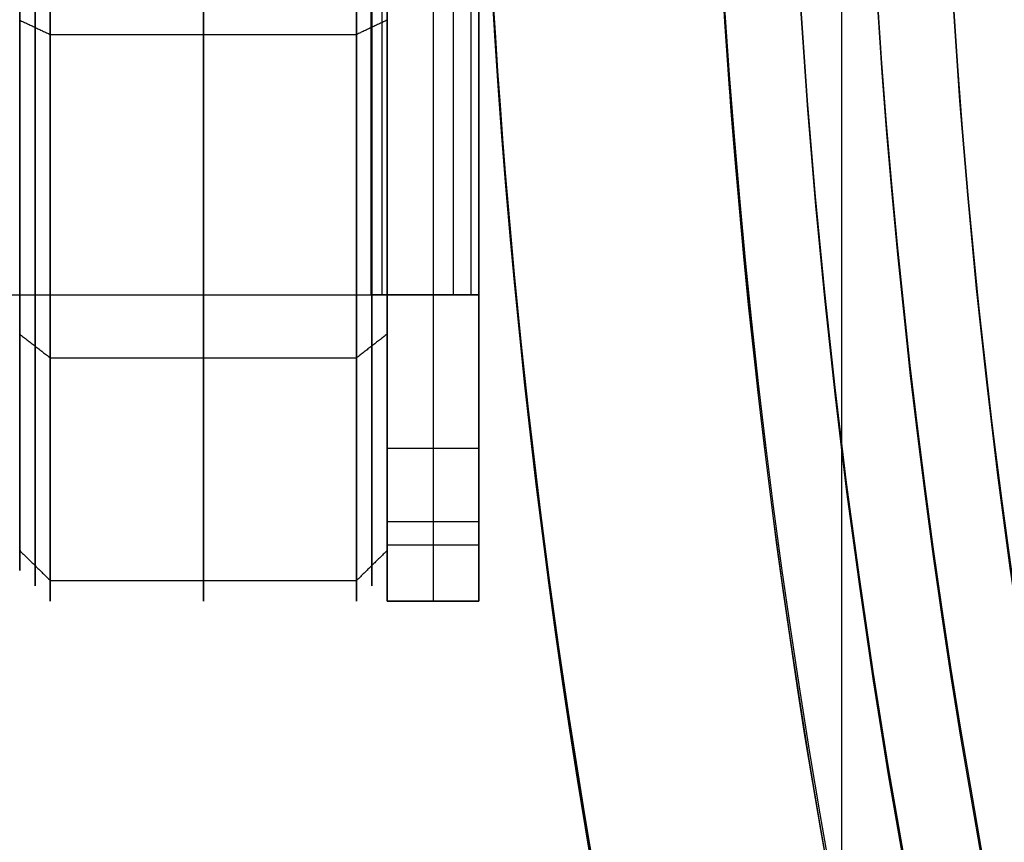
# Model space of a CAD drawing. Header units: millimetres. Extents: x -34.2 to 34.2, y -30.9 to 31.1.
# Tile 12 of 77: x -27.3 to -24, y -4.2 to -1.5. Entities that reach past the tile are written whole.
import ezdxf

# ---------------------------------------------------------------- set-up
doc = ezdxf.new("R2010")
doc.units = ezdxf.units.MM
for name, color, linetype, true_color in [('COTAS', 252, 'Continuous', 0x696969), ('IGES level 1', 7, 'Continuous', 0xe5eaed), ('IGES level 10', 7, 'Continuous', 0xffffff), ('IGES level 12', 7, 'Continuous', 0xffffff), ('IGES level 5', 7, 'Continuous', 0xe5eaed)]:
    doc.layers.add(name, color=color, linetype=linetype, true_color=true_color)

# ---------------------------------------------------------------- blocks, each defined once
blk = doc.blocks.new('Kivi_7w')
at = {"layer": 'IGES level 1', "extrusion": (0, 0, -1)}
for centre, radius, start, end in [((-7.99360577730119e-15, 1.77635683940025e-15, 1.399999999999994), 31, 269.9999999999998, 90.00000000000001), ((-7.573064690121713e-29, 2.831068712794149e-15, 0.8499999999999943), 31, 270.0000000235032, 89.99999998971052), ((-7.573064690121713e-29, 2.831068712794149e-15, 0.1500000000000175), 30.85, 270.0000000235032, 89.99999998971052), ((-7.573064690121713e-29, 1.77635683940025e-15), 30.7, 270, 90), ((-7.573064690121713e-29, 2.831068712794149e-15), 25.75, 270, 89.99999999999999), ((-7.573064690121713e-29, 2.831068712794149e-15), 24.25, 270, 89.99999999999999), ((-7.573064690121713e-29, 2.831068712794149e-15, -6.000000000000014), 25.75, 330.8095696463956, 29.19043034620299), ((-7.573064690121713e-29, 2.831068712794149e-15, -6), 24.25, 330.3936566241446, 29.60634338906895), ((8.931806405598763e-10, 2.459080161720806e-10, -11.99999999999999), 24.24999999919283, 344.6063433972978, 15.39365660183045)]:
    blk.add_arc(centre, radius, start, end, dxfattribs=at)
at = {"layer": 'IGES level 1'}
for centre, radius, start, end in [((9.992007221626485e-15, 1.77635683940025e-15, -0.2999999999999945), 31, 89.99999999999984, 270), ((7.573064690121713e-29, 2.831068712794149e-15, -1.549999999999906), 30.85, 90.00000002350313, 269.9999999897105), ((7.573064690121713e-29, 1.77635683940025e-15, -1.700000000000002), 30.7, 90.00000000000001, 270), ((7.573064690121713e-29, 1.77635683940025e-15), 25.75, 90.00000000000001, 270), ((7.587855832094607e-29, 1.77635683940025e-15), 24.25, 90.00000000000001, 270), ((-1.463487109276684e-09, -4.14349415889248e-10, 11.99999999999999), 25.74999999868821, 164.1904303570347, 195.8095696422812)]:
    blk.add_arc(centre, radius, start, end, dxfattribs=at)
blk.add_open_spline([(-24.5650131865, -6.92798501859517, 12), (-24.5650131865, 6.927985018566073, 12)], degree=1, dxfattribs=at)
at = {"layer": 'IGES level 10', "extrusion": (0, 1, 0)}
for centre, radius, start in [((26.5499999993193, 9.811145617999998, -2.499999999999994), 0.4999999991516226, 153.4349487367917), ((26.5500000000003, 9.811145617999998, -2.499999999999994), 0.8000000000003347, 153.4349488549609)]:
    blk.add_arc(centre, radius, start, 180, dxfattribs=at)
at = {"layer": 'IGES level 10', "extrusion": (1, 0, 0)}
for centre, radius, start, end in [((8.849609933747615e-11, 7.000000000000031, -26.05), 3.500000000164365, 135.5846914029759, 180.0000000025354), ((2.831068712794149e-15, 6.999999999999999, -25.9), 3.5, 135.5846913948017, 180.0000000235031), ((-2.999999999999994, 0.4999999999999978, -26.05), 0.5000000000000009, 180.0000000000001, 270.0000000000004)]:
    blk.add_arc(centre, radius, start, end, dxfattribs=at)
at = {"layer": 'IGES level 10', "extrusion": (-1, 0, 0)}
for centre, radius, start, end in [((1.137986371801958e-10, 7.000000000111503, 25.75), 3.499999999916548, 359.9999999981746, 44.41530859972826), ((2.999999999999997, 0.4999999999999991, 25.9), 0.5, 269.9999999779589, 359.9999999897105), ((2.999999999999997, 0.4999999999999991, 25.75), 0.5, 270.0000000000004, 8.142219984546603e-13)]:
    blk.add_arc(centre, radius, start, end, dxfattribs=at)
at = {"layer": 'IGES level 10'}
for points in [[(-26.05, -2.999999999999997), (-26.05, 3.00000000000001)], [(-25.9, 3.000000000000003), (-25.9, -2.999999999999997)], [(-25.75, 3.000000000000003), (-25.75, -3.000000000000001)], [(-26.102786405, 2.500000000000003, 10.034752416), (-26.1027864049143, -2.499999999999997, 10.03475241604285)], [(-26.06690822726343, 2.500000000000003, 9.940073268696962), (-26.06690822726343, -2.499999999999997, 9.940073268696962)], [(-26.05, -2.499999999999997, 9.811145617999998), (-26.05000000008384, 2.500000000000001, 9.811145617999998)], [(-25.834458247, 2.500000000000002, 10.16891649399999), (-25.83445824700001, -2.499999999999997, 10.16891649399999)], [(-25.77705316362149, 2.500000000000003, 10.01742985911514), (-25.77705316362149, -2.499999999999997, 10.01742985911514)], [(-25.74999999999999, -2.499999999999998, 9.811145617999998), (-25.74999999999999, 2.500000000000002, 9.811145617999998)], [(-26.05, -3.499999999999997, 4.905572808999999), (-26.05, -1.499999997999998, 4.905572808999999)], [(-25.75, -3.499999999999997, 4.905572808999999), (-25.75, -1.499999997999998, 4.905572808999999)], [(-29.96554175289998, -2.499999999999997, 17.76026311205), (-26.1027864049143, -2.499999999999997, 10.03475241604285)], [(-29.69721359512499, -2.499999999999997, 17.89442719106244), (-25.83445824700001, -2.499999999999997, 10.16891649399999)], [(-25.83445824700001, -2.499999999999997, 10.16891649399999), (-26.1027864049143, -2.499999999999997, 10.03475241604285)], [(-26.0834965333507, -2.499999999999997, 9.991104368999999), (-25.7705033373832, -2.499999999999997, 9.991104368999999)], [(-25.75, -2.50000000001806, 9.449489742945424), (-26.05, -2.500000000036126, 9.449489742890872)], [(-26.05, -2.500000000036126, 9.449489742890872), (-26.05, -2.499999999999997, 9.811145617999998)], [(-26.05, -2.499999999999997, 9.811145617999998), (-25.74999999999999, -2.499999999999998, 9.811145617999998)], [(-25.75, -2.499999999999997, 9.6303176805), (-26.05, -2.499999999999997, 9.6303176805)], [(-25.9263932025, -2.499999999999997, 10.12294901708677), (-25.9263932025, -2.499999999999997, 9.811145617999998)], [(-25.9, -2.499999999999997, 9.449489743), (-25.9, -2.499999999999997, 9.811145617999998)], [(-25.74999999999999, -2.499999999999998, 9.811145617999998), (-25.75, -2.50000000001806, 9.449489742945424)], [(-26.05, -2.999999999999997), (-25.75, -3.000000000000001)], [(-26.05, -3.240370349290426, 8.322875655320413), (-25.75, -3.240370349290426, 8.322875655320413)], [(-25.75, -3.317196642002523, 0.1134947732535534), (-26.05, -3.317196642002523, 0.1134947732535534)], [(-25.75, -3.499999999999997, 0.4999999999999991), (-26.05, -3.499999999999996, 0.4999999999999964)], [(-26.05, -3.499999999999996, 0.4999999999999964), (-26.05, -3.499999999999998, 6.999999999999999)], [(-26.05, -3.499999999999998, 6.999999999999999), (-25.75, -3.500000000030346, 6.999999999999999)], [(-25.75, -3.499999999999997, 3.749999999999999), (-26.05, -3.499999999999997, 3.749999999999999)], [(-25.9, -3.499999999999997, 6.999999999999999), (-25.9, -3.499999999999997, 0.4999999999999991)], [(-25.75, -3.500000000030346, 6.999999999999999), (-25.75, -3.499999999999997, 0.4999999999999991)]]:
    blk.add_open_spline(points, degree=1, dxfattribs=at)
at = {"layer": 'IGES level 12', "extrusion": (1, 0, 0)}
for centre, radius, start, end in [((2.831068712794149e-15, 4.3, -27.25), 3.400000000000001, 90.00000000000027, 270.0000000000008), ((2.831068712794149e-15, 4.299999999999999, -27.19999999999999), 3.450000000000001, 90, 270.0000000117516), ((2.831068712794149e-15, 4.299999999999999, -26.65), 3.500000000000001, 90, 270.0000000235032), ((2.831068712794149e-15, 4.3, -26.15), 3.500000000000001, 90.0000000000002, 269.9999999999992)]:
    blk.add_arc(centre, radius, start, end, dxfattribs=at)
at = {"layer": 'IGES level 12', "extrusion": (-1, 0, 0)}
for centre, radius, start, end in [((-2.831068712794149e-15, 4.299999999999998, 27.15), 3.5, 270.0000000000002, 90.0000000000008), ((-2.831068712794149e-15, 4.299999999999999, 26.10000000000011), 3.45, 270, 90.00000002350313), ((-2.831068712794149e-15, 4.299999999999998, 26.05), 3.4, 270.0000000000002, 90.0000000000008)]:
    blk.add_arc(centre, radius, start, end, dxfattribs=at)
at = {"layer": 'IGES level 12'}
for points in [[(-27.25, -1.261900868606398, 4.299999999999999), (-27.25, -3.399999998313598, 4.299999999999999)], [(-26.05, -1.500000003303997, 4.299999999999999), (-26.05, -3.399999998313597, 4.299999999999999)], [(-27.25000000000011, -1.602748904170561, 1.30146770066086), (-27.15000000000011, -1.649888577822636, 1.213275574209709)], [(-26.04999999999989, -1.60274890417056, 7.298532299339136), (-26.14999999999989, -1.649888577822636, 7.386724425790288)], [(-27.15, -1.649888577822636, 1.213275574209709), (-26.15, -1.649888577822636, 1.213275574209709)], [(-27.25, -2.628235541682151, 6.456937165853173), (-27.15, -2.705536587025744, 6.52037649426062)], [(-26.05, -2.62823554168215, 2.143062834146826), (-26.15, -2.705536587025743, 2.079623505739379)], [(-27.15, -2.705536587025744, 6.52037649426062), (-26.15, -2.705536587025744, 6.52037649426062)], [(-27.25, -3.334669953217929, 3.636692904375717), (-27.15, -3.432748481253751, 3.617183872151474)], [(-26.05, -3.334669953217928, 4.963307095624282), (-26.15, -3.43274848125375, 4.982816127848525)], [(-27.15, -3.432748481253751, 3.617183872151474), (-26.15, -3.432748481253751, 3.617183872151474)]]:
    blk.add_open_spline(points, degree=1, dxfattribs=at)
at = {"layer": 'IGES level 5', "extrusion": (-3.67087160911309e-16, 0.002279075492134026, 0.9999974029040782)}
blk.add_arc((1.020545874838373e-14, -0.009800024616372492, 27.79998883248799), 25, 90.03400423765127, 270.0340042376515, dxfattribs=at)
at = {"layer": 'IGES level 5', "extrusion": (3.670884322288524e-16, -0.002279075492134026, -0.9999974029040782)}
blk.add_arc((-5.430291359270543e-15, -0.009800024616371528, -14.799988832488), 25, 269.9659957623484, 89.96599576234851, dxfattribs=at)
at = {"layer": 'IGES level 5', "extrusion": (0, -0.002279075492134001, -0.9999974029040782)}
for centre, radius in [((-7.573064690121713e-29, -0.009800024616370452, -21.299988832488), 25), ((-7.573064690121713e-29, -0.009800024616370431, -28.04998883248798), 24.75)]:
    blk.add_arc(centre, radius, 269.9659957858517, 89.96599575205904, dxfattribs=at)
at = {"layer": 'IGES level 5', "extrusion": (0, 0.002279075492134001, 0.9999974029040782)}
blk.add_arc((7.573064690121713e-29, -0.009800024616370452, 14.54998883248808), 24.75000000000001, 90.03400426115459, 270.034004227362, dxfattribs=at)
at = {"layer": 'IGES level 5', "extrusion": (3.6706471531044e-16, -0.002279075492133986, -0.9999974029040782)}
blk.add_arc((-1.039887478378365e-14, -0.009800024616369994, -28.299988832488), 24.5, 269.9659957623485, 89.96599576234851, dxfattribs=at)
at = {"layer": 'IGES level 5', "extrusion": (-3.670653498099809e-16, 0.002279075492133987, 0.9999974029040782)}
blk.add_arc((5.244170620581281e-15, -0.00980002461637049, 14.299988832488), 24.5, 90.03400423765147, 270.0340042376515, dxfattribs=at)

msp = doc.modelspace()

# ---------------------------------------------------------------- block references
at = {"layer": 'COTAS'}
msp.add_blockref('Kivi_7w', (-7.573064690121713e-29, 0.136188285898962, 2.023586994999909), dxfattribs=at)

doc.saveas('drawing.dxf')
